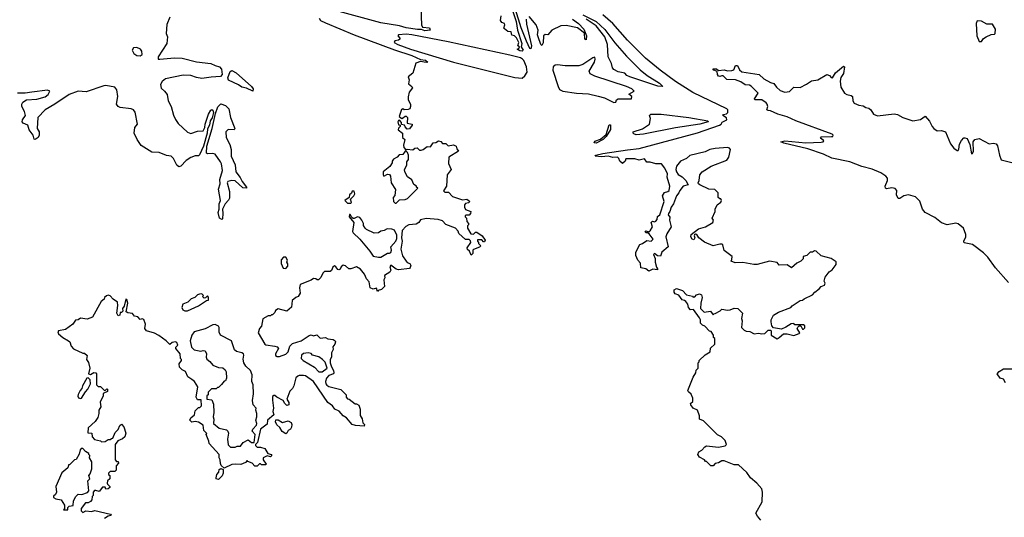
# Model space of a CAD drawing. Extents: x 2240384 to 2404287, y 351326 to 526670.
# Tile 121 of 256: x 2272724 to 2281643, y 432756 to 437261. Entities that reach past the tile are written whole.
import ezdxf

# ---------------------------------------------------------------- set-up
doc = ezdxf.new("R2010")
doc.units = 0

msp = doc.modelspace()

# ---------------------------------------------------------------- linework, layer by layer
at = {"layer": '0CON20XD'}
for points in [[(2276358.3, 437368.3), (2276362.5, 437215), (2276374.1, 437194.1), (2276436.1, 437186.1), (2276443.3, 437165), (2276395, 437160.9), (2276363.6, 437173.6), (2276326.8, 437173.2), (2276225, 437188.5), (2276165, 437204.4), (2275995, 437232.8), (2275584.7, 437345.3)], [(2274085, 437282.5), (2274056.4, 437216.4), (2274051.2, 437135), (2274063.8, 437105), (2274057.5, 437045), (2273977.5, 436925), (2273980, 436905), (2273995, 436902.9), (2274125.7, 436914.3), (2274195, 436912.9), (2274325, 436878.5), (2274455, 436865.6), (2274495, 436847.1), (2274533.2, 436833.2), (2274552.6, 436812.6), (2274559.4, 436765), (2274543.8, 436746.2), (2274458.1, 436741.9), (2274375, 436728.8), (2274325, 436736.9), (2274275, 436755.4), (2274205, 436757.3), (2274045, 436724.6), (2274015, 436702.7), (2274000.3, 436675), (2274005, 436641.4), (2274037.1, 436615), (2274061.5, 436585), (2274070.6, 436525), (2274095.6, 436475), (2274116.6, 436396.6), (2274135, 436356.2), (2274160.8, 436320.8), (2274245, 436241.4), (2274275, 436229.4), (2274335, 436251.8), (2274385.7, 436255), (2274402.5, 436285), (2274404.5, 436315.5), (2274433, 436407), (2274455, 436441.2), (2274465, 436446.7), (2274475, 436442.5), (2274480.7, 436419.3), (2274466.7, 436373.3), (2274449.2, 436345), (2274443.1, 436305), (2274426.9, 436273.1), (2274423.8, 436235), (2274389.5, 436115), (2274352.5, 436037.5), (2274345, 436029.4), (2274315, 436027.1), (2274275, 436013.5), (2274233.6, 435986.4), (2274185, 435934.3), (2274165, 435929.4), (2274147.8, 435945), (2274118.2, 436005), (2274097.1, 436025), (2274052.6, 436032.6), (2273988.6, 436058.6), (2273921.2, 436061.2), (2273825, 436123.3), (2273788, 436175), (2273762.5, 436235), (2273766.9, 436285), (2273792.7, 436315), (2273771.3, 436425), (2273755, 436445.4), (2273735, 436454.6), (2273635, 436466.7), (2273617.5, 436475), (2273602.5, 436495), (2273613.9, 436566.1), (2273605, 436626), (2273585, 436648.8), (2273505.9, 436664.1), (2273485, 436662.5), (2273325, 436608.5), (2273255, 436613.5), (2273171.2, 436585), (2273043.1, 436496.9), (2272955.6, 436445), (2272890, 436375), (2272884, 436275), (2272899.2, 436245), (2272900.8, 436215), (2272891.2, 436195), (2272865, 436177.5), (2272855, 436180), (2272845, 436216.7), (2272808.8, 436265), (2272796.7, 436305), (2272755, 436323.8), (2272746.2, 436335), (2272748.8, 436355), (2272776.2, 436395), (2272768.8, 436428.8), (2272743.8, 436475), (2272742.5, 436495), (2272753.3, 436515), (2272785, 436534), (2272878.6, 436541.4), (2272955, 436562.9), (2272982.2, 436585), (2272995.8, 436615), (2272975, 436624.4), (2272835, 436606.2), (2272775, 436594.6), (2272705, 436594.5)], [(2277275, 436976.2), (2277255, 436979.2), (2277230, 436995), (2277245, 437000), (2277250, 437015), (2277237.5, 437025), (2277244.2, 437055), (2277225.8, 437095.8), (2277206.7, 437115), (2277182.3, 437122.3), (2277175, 437150), (2277145, 437153.3), (2277115, 437177.5), (2277110, 437185), (2277120, 437215), (2277116.7, 437225), (2277092.5, 437235), (2277080, 437255), (2277086.7, 437295)], [(2277190.6, 437335), (2277220, 437245), (2277233.8, 437165), (2277272.5, 437045), (2277267.5, 437015), (2277283.8, 436985), (2277275, 436976.2)], [(2277311.2, 437265), (2277315, 437220), (2277360.8, 437025), (2277355, 436997.5), (2277345, 436998.8), (2277315, 437067.5), (2277267.6, 437187.6), (2277215, 437353.3)], [(2277731.2, 437265), (2277785, 437225.5), (2277833.5, 437175), (2277858.2, 437115), (2277855, 437077.5), (2277844.3, 437085), (2277840, 437140), (2277778.1, 437188.1), (2277675, 437207.1), (2277625, 437205.3), (2277544, 437165), (2277507, 437123), (2277485, 437127.5), (2277467.5, 437115), (2277465, 437050), (2277455, 437027.5), (2277444.2, 437035), (2277419.2, 437105), (2277415.8, 437125), (2277421.2, 437165), (2277402.5, 437215), (2277339.5, 437289.5)], [(2277825, 437305.5), (2277946.9, 437245), (2278025, 437172.2), (2278115, 437050.5), (2278220.2, 436930.2), (2278345, 436806.2), (2278407.1, 436757.1), (2278518.5, 436685), (2278548.8, 436655), (2278505, 436660.3), (2278250, 436745), (2278225, 436756.7), (2278205, 436776), (2278145, 436788.8), (2278105, 436810), (2278094.1, 436824.1), (2278083.3, 436865), (2278053.3, 436925), (2278050, 437035), (2278025.7, 437105.7), (2277946.6, 437206.6), (2277856.2, 437266.2)], [(2279175, 435090), (2279177, 435117), (2279105, 435172.5), (2279093.8, 435223.8), (2279085, 435230), (2279065, 435230), (2279005, 435212.5), (2278927, 435247), (2278877, 435287), (2278857.7, 435317.7), (2278845, 435320), (2278836.4, 435313.6), (2278833.3, 435305), (2278840, 435285), (2278831.7, 435268.3), (2278815, 435273.3), (2278802.5, 435295), (2278805, 435317.5), (2278872.5, 435367.5), (2278935, 435386), (2279003.3, 435425), (2279007.5, 435445), (2278997.5, 435465), (2279022.5, 435525), (2279023, 435547), (2279042.5, 435585), (2279075, 435610), (2279080, 435625), (2279075, 435640), (2279065, 435640), (2279051.7, 435651.7), (2279050, 435695), (2279020, 435725), (2278965, 435727.5), (2278885, 435766.7), (2278872.5, 435775), (2278870, 435785), (2278879.2, 435805), (2278883.9, 435855), (2278905, 435884.6), (2278986.9, 435935), (2279130.1, 435989.9), (2279147.5, 436015), (2279161.8, 436085), (2279155, 436097.1), (2279135, 436103.4), (2279025, 436096.2), (2278975, 436085.5), (2278933.8, 436065), (2278795, 436031.1), (2278765, 436005.8), (2278709.3, 435980.7), (2278672.5, 435935), (2278667.7, 435905), (2278672.4, 435882.4), (2278689.6, 435859.6), (2278725, 435837.9), (2278758.2, 435805), (2278780, 435765), (2278735, 435753.8), (2278703.3, 435715), (2278695, 435692.5), (2278674.1, 435665.9), (2278645, 435592.5), (2278626.2, 435565), (2278613.8, 435525), (2278600, 435505), (2278597.5, 435495), (2278612, 435472), (2278610.8, 435445), (2278625.8, 435385), (2278585, 435322.5), (2278576.7, 435295), (2278597.5, 435205), (2278542, 435155), (2278530, 435120), (2278502.7, 435122.7), (2278475, 435143.3), (2278466.7, 435135), (2278479.1, 435099.1), (2278480.6, 435065), (2278492, 435022), (2278502.5, 435005), (2278500, 434995), (2278458.3, 435001.7), (2278423.3, 434983.3), (2278397, 435007), (2278350, 435015), (2278346, 435056), (2278323.3, 435085), (2278303.8, 435125), (2278306.7, 435155), (2278340, 435225), (2278365.9, 435234.1), (2278405, 435261.2), (2278445, 435256.7), (2278462.5, 435275), (2278425, 435322.5), (2278411.7, 435331.7), (2278395, 435332.5), (2278390, 435345), (2278395, 435350), (2278425, 435340), (2278435, 435350), (2278457.5, 435385), (2278443.3, 435425), (2278455, 435436.7), (2278475, 435432.5), (2278485, 435437.5), (2278497, 435453), (2278501.7, 435478.3), (2278522.5, 435495), (2278563.3, 435615), (2278546.2, 435665), (2278565, 435696.7), (2278595.9, 435704.1), (2278606.1, 435713.9), (2278612.5, 435755), (2278590, 435835), (2278592.5, 435865), (2278568.3, 435918.3), (2278537, 435957), (2278485, 435957.5), (2278435, 435970), (2278405, 435970), (2278385, 436000), (2278335, 435990), (2278295, 436002.5), (2278215, 436000), (2278208.3, 435981.7), (2278185, 435960), (2278160.7, 435980.7), (2278152.5, 436005), (2278140, 436015), (2278097, 436013), (2278055, 436024.4), (2277995, 436019.4), (2277937.5, 436025), (2277942.5, 436035), (2278005, 436048.9), (2278228.6, 436081.4), (2278336.4, 436093.6), (2278863.6, 436236.3), (2279062.5, 436305), (2279077.5, 436315), (2279087, 436333), (2279130, 436355), (2279125, 436373.3), (2279093.3, 436395), (2279098.3, 436401.7), (2279125, 436408.8), (2279138.3, 436421.7), (2279138.8, 436445), (2279128.8, 436455), (2278821.3, 436601.3), (2278665, 436700.4), (2278525, 436804.2), (2278392.8, 436912.8), (2278230.7, 437075), (2278096.3, 437226.3), (2278005, 437304.1)], [(2275436.2, 437275), (2275449.2, 437255), (2275495, 437232.8), (2275752.4, 437122.4), (2276117.9, 436987.9), (2276275, 436936.3), (2276355, 436899.4), (2276400, 436895), (2276422.5, 436875), (2276405, 436872.5), (2276355, 436883.3), (2276312.3, 436867.7), (2276284.2, 436775.8), (2276242.5, 436745), (2276252.5, 436715), (2276245, 436680), (2276276.4, 436656.4), (2276282.5, 436645), (2276253.3, 436605), (2276243.6, 436563.6), (2276243.3, 436535), (2276263.8, 436495), (2276263.8, 436475), (2276257.5, 436455), (2276241.7, 436448.3), (2276206.4, 436446.4), (2276195, 436452.5), (2276183, 436447), (2276162.5, 436385), (2276185, 436367.5), (2276200, 436375), (2276215, 436387.5), (2276225, 436387.5), (2276237.5, 436375), (2276233.3, 436323.3), (2276280, 436315), (2276280, 436305), (2276256.4, 436273.6), (2276235, 436270), (2276215, 436290), (2276210, 436305), (2276181.7, 436311.7), (2276181.7, 436331.7), (2276165, 436350), (2276155, 436347.5), (2276150, 436335), (2276155, 436310), (2276170, 436305), (2276170, 436295), (2276155, 436280), (2276153.3, 436265), (2276192.5, 436235), (2276192.5, 436195), (2276212.5, 436175), (2276200, 436125), (2276203, 436103), (2276221.7, 436081.7), (2276235, 436087.5), (2276285, 436082.5), (2276303, 436097), (2276325, 436100), (2276345, 436080), (2276361.7, 436078.3), (2276380, 436085), (2276415, 436112.5), (2276445, 436110), (2276470, 436145), (2276495, 436150), (2276517, 436163), (2276538.3, 436158.3), (2276555, 436140), (2276585, 436140), (2276605, 436120), (2276655, 436127.5), (2276677, 436117), (2276683, 436093), (2276698.3, 436071.7), (2276610, 436015), (2276608.3, 435958.3), (2276633.3, 435905), (2276597.5, 435855), (2276590, 435755), (2276562.5, 435712.5), (2276575, 435700), (2276608.3, 435698.3), (2276645, 435660), (2276735, 435630), (2276775, 435637.5), (2276795, 435620), (2276797.5, 435612.5), (2276788.3, 435601.7), (2276763, 435597), (2276752.5, 435585), (2276752.5, 435565), (2276761.7, 435541.7), (2276810, 435525), (2276807.5, 435505), (2276795, 435490), (2276765, 435490), (2276760, 435485), (2276760, 435475), (2276770, 435465), (2276773, 435433), (2276790, 435415), (2276790, 435405), (2276780, 435395), (2276780, 435375), (2276811.7, 435321.7), (2276835, 435320), (2276853, 435337), (2276865, 435337.5), (2276912.5, 435305), (2276940, 435265), (2276935, 435250), (2276925, 435250), (2276909.3, 435269.3)], [(2281435, 437062.5), (2281455, 437090), (2281480, 437105), (2281525, 437127.5), (2281555, 437130), (2281560, 437135), (2281562.5, 437175), (2281535, 437220), (2281485, 437220), (2281435, 437246.7), (2281398.3, 437251.7), (2281388.8, 437225), (2281393.8, 437115), (2281413.6, 437063.6), (2281435, 437062.5)], [(2277275, 436731), (2277298.6, 436751.4), (2277319.7, 436785), (2277313.5, 436835), (2277290.4, 436890.4), (2277278.5, 436905), (2277259.1, 436915), (2277165, 436940.1), (2276605, 437059.5), (2276275, 437124.1), (2276225, 437128.7), (2276156.4, 437123.6), (2276150, 437115), (2276166.7, 437095), (2276167.5, 437085), (2276154.1, 437075.9), (2276121.3, 437068.7), (2276117.5, 437055), (2276150.8, 437035), (2276263.4, 436993.4), (2276655, 436876.5), (2277208.5, 436738.5), (2277275, 436731)], [(2273815, 436934.2), (2273833, 436947), (2273830, 436975), (2273820, 436995), (2273785, 437010), (2273754.5, 437005.5), (2273744.5, 436985), (2273756.7, 436955), (2273785, 436936.7), (2273815, 436934.2)], [(2278105, 436511.9), (2278125, 436513.3), (2278131.4, 436535), (2278146.1, 436543.9), (2278266.7, 436545), (2278270, 436565), (2278243, 436587), (2278290, 436615), (2278268, 436635), (2278220.8, 436655), (2277935, 436748.4), (2277890.2, 436770.2), (2277883.4, 436795), (2277930, 436875), (2277938.2, 436905), (2277935, 436921.2), (2277915, 436915.7), (2277824.8, 436855.2), (2277787.9, 436842.1), (2277665, 436842.4), (2277595, 436851.5), (2277575, 436848.5), (2277556.3, 436833.7), (2277554.2, 436805), (2277601.8, 436655), (2277615, 436629.7), (2277645, 436613), (2277766.5, 436596.5), (2277875, 436588.4), (2277965, 436570), (2278022.3, 436552.3), (2278105, 436511.9)], [(2281681.7, 434881.7), (2281563.3, 435015), (2281495, 435112.5), (2281455, 435150), (2281353.3, 435225), (2281280.7, 435240.7), (2281277.5, 435255), (2281294.4, 435295), (2281295.5, 435315), (2281272.7, 435375), (2281225, 435412.4), (2281205, 435420.4), (2281125.8, 435404.2), (2281075, 435420.8), (2281015, 435468.8), (2280925.6, 435515), (2280900.8, 435545), (2280876.7, 435616.7), (2280837.8, 435657.8), (2280775, 435676.9), (2280733.8, 435665), (2280695, 435642.5), (2280682.6, 435642.6), (2280665.7, 435675), (2280668.1, 435715), (2280655, 435734), (2280625, 435739.4), (2280575, 435730), (2280565.7, 435735.7), (2280562.5, 435755), (2280585.5, 435805), (2280583.6, 435825), (2280568.9, 435845), (2280525, 435875.7), (2280445, 435907.3), (2280350.8, 435930.8), (2280244, 435975), (2280081.3, 436008.7), (2280004.4, 436045), (2279862.9, 436092.9), (2279645, 436142.1), (2279617.5, 436155), (2279655, 436163.3), (2279845, 436147.1), (2279985, 436150.8), (2280002.5, 436155), (2280006.7, 436165), (2279982.5, 436185), (2279977.5, 436195), (2279985, 436200), (2280077.7, 436202.3), (2280090, 436205), (2280093.3, 436215), (2280083.3, 436225), (2279755.8, 436345.8), (2279675, 436381.5), (2279591.2, 436405), (2279525.8, 436435.8), (2279505, 436438), (2279492.5, 436445), (2279499.5, 436475), (2279495.5, 436495), (2279485, 436509.5), (2279446.9, 436536.9), (2279383.3, 436535), (2279380.8, 436545), (2279412.5, 436595), (2279350.6, 436660.6), (2279335, 436668.9), (2279295, 436670.5), (2279255, 436697.8), (2279207, 436717), (2279129.8, 436719.8), (2279095, 436751.2), (2279085, 436753.8), (2279065, 436746.2), (2279055, 436750), (2279045.8, 436765), (2279042.5, 436792.5), (2279012.5, 436805), (2279003, 436817), (2279036.4, 436816.4), (2279055, 436800), (2279105, 436807.3), (2279135, 436798.9), (2279175, 436799.5), (2279193.4, 436806.6), (2279208.8, 436845), (2279225, 436845.6), (2279245.6, 436805.6), (2279265, 436787.5), (2279422.5, 436765), (2279465, 436724.3), (2279525, 436692.2), (2279555, 436684), (2279579.8, 436649.8), (2279611.2, 436621.2), (2279655, 436605.4), (2279698.6, 436611.4), (2279735, 436650.8), (2279795, 436648.1), (2279852.3, 436677.7), (2279895, 436707.5), (2279955, 436715.8), (2280033.9, 436766.1), (2280060, 436755), (2280075, 436737.5), (2280085.9, 436734.1), (2280115, 436780), (2280185, 436840), (2280196.2, 436835), (2280186.7, 436775), (2280161.5, 436738.5), (2280154.6, 436705.4), (2280161.6, 436651.6), (2280195.3, 436595.3), (2280215, 436582.5), (2280255, 436575.5), (2280266.8, 436566.8), (2280270.6, 436525), (2280283.8, 436505), (2280325, 436486.9), (2280365, 436482.5), (2280387.3, 436467.3), (2280415, 436460), (2280433.7, 436443.7), (2280456.5, 436406.5), (2280495, 436389.1), (2280645, 436409.5), (2280675, 436401.9), (2280723.8, 436375), (2280815.5, 436344.5), (2280885, 436358.8), (2280926.2, 436386.2), (2280965, 436343.8), (2280988.6, 436295), (2281005.5, 436275.5), (2281035, 436255.7), (2281075, 436258), (2281110, 436245), (2281156.8, 436136.8), (2281185, 436098.8), (2281215, 436077.5), (2281225, 436078), (2281230.9, 436089.1), (2281237.1, 436135), (2281255, 436168), (2281275, 436190), (2281285, 436192.5), (2281305, 436186.7), (2281330.3, 436130.3), (2281345, 436047.5), (2281355, 436050), (2281365, 436070), (2281360, 436155), (2281375, 436176.7), (2281415, 436184), (2281505, 436135.7), (2281545, 436142.9), (2281568.6, 436138.6), (2281580, 436120), (2281599.2, 436035), (2281615, 435993.3), (2281724.3, 435964.3)], [(2274835, 436614), (2274779.7, 436639.7), (2274735, 436651.5), (2274705, 436671.5), (2274615, 436712.5), (2274608.9, 436735), (2274629.4, 436790.6), (2274645, 436799.5), (2274685, 436780.9), (2274825, 436656.5), (2274838.8, 436635), (2274835, 436614)], [(2274555, 435451.4), (2274533.9, 435465), (2274523.1, 435515), (2274531.9, 435545), (2274530, 435595), (2274542.5, 435625), (2274526, 435726), (2274540.9, 435775), (2274536.3, 435815), (2274562.7, 435895), (2274552.3, 435955), (2274543.9, 435975), (2274493.4, 436043.4), (2274475, 436050.9), (2274425.6, 436045.6), (2274415, 436052), (2274419.1, 436115), (2274466.7, 436275), (2274496.9, 436413.1), (2274518.2, 436471.8), (2274545, 436498.1), (2274588, 436485), (2274617.8, 436455), (2274634.6, 436374.6), (2274673.8, 436276.2), (2274665.8, 436264.2), (2274612.6, 436267.4), (2274591.4, 436245), (2274593.3, 436195), (2274628.8, 436131.2), (2274641.1, 436085), (2274641.1, 436025), (2274677.5, 435947.5), (2274682.2, 435885), (2274721.9, 435831.9), (2274737.9, 435795), (2274778.6, 435745), (2274780, 435735), (2274745, 435739.2), (2274675, 435801.8), (2274645, 435805.6), (2274608.8, 435795), (2274604.3, 435785), (2274625.5, 435704.5), (2274624.2, 435645), (2274615, 435626.2), (2274585.4, 435594.6), (2274562.5, 435545), (2274565.3, 435505), (2274560.6, 435459.4), (2274555, 435451.4)], [(2278308, 436218), (2278287, 436227), (2278280, 436235), (2278282.5, 436245), (2278365.6, 436274.4), (2278427.5, 436315), (2278436.7, 436365), (2278430, 436395), (2278440, 436405), (2278535, 436406.8), (2278785, 436377), (2278958.8, 436345), (2278960, 436335), (2278886.2, 436313.8), (2278665, 436280.5), (2278375, 436223.8), (2278308, 436218)], [(2277945, 436142.9), (2277927.5, 436145), (2277935, 436160), (2277985, 436180), (2278037.5, 436222.5), (2278065, 436310), (2278075, 436310), (2278075, 436267.5), (2278035, 436204), (2278008, 436175), (2277945, 436142.9)], [(2276135, 435600), (2276165, 435630), (2276215, 435632.5), (2276238.3, 435641.7), (2276330, 435735), (2276320, 435745), (2276320, 435755), (2276295, 435770), (2276275, 435810), (2276237, 435837), (2276213.3, 435885), (2276210, 435905), (2276230, 435945), (2276230, 435975), (2276247.5, 435995), (2276247.5, 436035), (2276238.3, 436058.3), (2276225, 436070), (2276215, 436070), (2276195, 436040), (2276163, 436037), (2276143, 436017), (2276111.2, 435998.8), (2276098.3, 435981.7), (2276097.5, 435965), (2276078.3, 435931.7), (2276017.5, 435885), (2276017, 435857), (2276023.9, 435843.9), (2276055, 435862.5), (2276075, 435860), (2276082.5, 435845), (2276090, 435785), (2276127.5, 435725), (2276121.7, 435668.3), (2276108.3, 435651.7), (2276110, 435615), (2276125, 435600), (2276135, 435600)], [(2275725, 435600), (2275730, 435605), (2275720, 435635), (2275750, 435665), (2275760, 435685), (2275755, 435710), (2275735, 435710), (2275728.3, 435691.7), (2275712.5, 435675), (2275708.3, 435651.7), (2275670, 435625), (2275695, 435600), (2275725, 435600)], [(2275975, 435110), (2275995, 435112.5), (2276055, 435147.5), (2276075, 435147.5), (2276086.1, 435153.9), (2276091.2, 435175), (2276087.5, 435205), (2276130, 435255), (2276139.3, 435280.7), (2276139.3, 435309.3), (2276120, 435355), (2276095.9, 435365.9), (2276051.7, 435368.3), (2276025, 435352.5), (2275995, 435346.7), (2275975, 435332.5), (2275935, 435327.5), (2275865, 435362.5), (2275853.6, 435373.6), (2275838.3, 435398.3), (2275837.5, 435415), (2275822.5, 435445), (2275805, 435470), (2275785, 435477.5), (2275755, 435460), (2275745, 435460), (2275731.7, 435471.7), (2275718.3, 435498.3), (2275711.7, 435498.3), (2275710, 435475), (2275750, 435425), (2275740, 435345), (2275745, 435330), (2275803.9, 435273.9), (2275896.4, 435166.4), (2275925, 435120), (2275975, 435110)], [(2276909.3, 435269.3), (2276871.7, 435268.3), (2276870, 435255), (2276880, 435245), (2276880, 435235), (2276900, 435215), (2276888.3, 435201.7), (2276835, 435180), (2276830, 435175), (2276830, 435145), (2276815, 435130), (2276800, 435165), (2276781.7, 435181.7), (2276777.5, 435195), (2276810, 435245), (2276808.3, 435258.3), (2276795, 435270), (2276761.7, 435271.7), (2276702.5, 435325), (2276697, 435347), (2276673, 435373), (2276585, 435407.5), (2276555, 435440), (2276515, 435452.5), (2276405, 435460), (2276355, 435450), (2276340, 435425), (2276315, 435410), (2276250, 435405), (2276220.7, 435389.3), (2276188.3, 435351.7), (2276182.5, 435285), (2276190, 435255), (2276176.7, 435185), (2276193, 435123), (2276223.6, 435073.6), (2276235, 435062.5), (2276256.7, 435055), (2276266.7, 435035), (2276261.7, 435018.3), (2276255, 435010), (2276155, 434997.5), (2276135, 435003.3), (2276085, 435037.5), (2276077.5, 435025), (2276086.7, 434993.3), (2276077.5, 434975), (2276030, 434945), (2276032.5, 434925), (2276022.5, 434905), (2276030, 434845), (2276000.7, 434819.3), (2275971.7, 434808.3), (2275965, 434800), (2275955, 434830), (2275925, 434820), (2275897.5, 434835), (2275888.3, 434888.3), (2275866.4, 434916.4), (2275847.3, 434957.3), (2275811.7, 435001.7), (2275775, 435023.3), (2275725, 435006.7), (2275707, 435007), (2275675, 435032.5), (2275655, 435040), (2275637.5, 435025), (2275626.4, 435003.6), (2275615, 434997.5), (2275605, 435000), (2275587.5, 435025), (2275575, 435032.5), (2275559.3, 435020.7), (2275550, 434990), (2275535, 434982.5), (2275485, 434980), (2275471.2, 434965), (2275453, 434927), (2275430, 434905), (2275420, 434905), (2275406.4, 434916.4), (2275385, 434917.5), (2275365, 434903.3), (2275266, 434864), (2275260, 434835), (2275266.2, 434785), (2275247.5, 434755), (2275225, 434746.7), (2275191.7, 434718.3), (2275185, 434660), (2275145, 434623.3), (2275065, 434642.5), (2275041.7, 434628.3), (2275035, 434610), (2275015, 434590), (2275005, 434590), (2274995, 434580), (2274975, 434580), (2274927, 434553), (2274913.3, 434485), (2274896.7, 434465), (2274883.8, 434425), (2274945, 434322.5), (2274955, 434316.7), (2275036.4, 434306.4), (2275055, 434300), (2275070, 434285), (2275040, 434235), (2275041.7, 434221.7), (2275055, 434212.5), (2275077, 434213), (2275135, 434233.3), (2275156.7, 434255), (2275172.5, 434305), (2275195, 434330), (2275272.5, 434355), (2275345, 434403.3), (2275365, 434407.5), (2275385, 434400), (2275415, 434407.5), (2275445, 434378), (2275493, 434383), (2275515, 434372.5), (2275565, 434366.7), (2275582.5, 434355), (2275586.2, 434345), (2275580, 434325), (2275560.7, 434299.3), (2275563.3, 434275), (2275547.5, 434245), (2275547.5, 434205), (2275536.7, 434185), (2275536.7, 434155), (2275547.5, 434117.5), (2275566.4, 434086.4), (2275570, 434065), (2275566, 434054), (2275525, 434038.8), (2275504.2, 434015.8), (2275494.2, 433985.8), (2275496, 433965), (2275505, 433952), (2275525, 433941.2), (2275633.6, 433913.6), (2275680, 433865), (2275680, 433845), (2275695, 433830), (2275710, 433825), (2275763, 433783), (2275775, 433782.5), (2275795, 433770), (2275807.5, 433735), (2275808.3, 433678.3), (2275826.4, 433646.4), (2275831.2, 433611.2), (2275846.7, 433595), (2275845, 433580), (2275765, 433586.2), (2275735, 433596.7), (2275685, 433656.7), (2275655, 433676.2), (2275616.8, 433716.8), (2275580, 433735), (2275556.2, 433765), (2275515.6, 433795.6), (2275385, 433986.7), (2275313.6, 434036.4), (2275295, 434041.2), (2275255, 434038.8), (2275242.5, 434035), (2275225, 434017.5), (2275207.5, 433945), (2275196.4, 433923.6), (2275171.7, 433898.3), (2275142.5, 433825), (2275162.5, 433795), (2275162.5, 433775), (2275145, 433767.5), (2275126.7, 433786.7), (2275110, 433815), (2275053, 433843), (2275035, 433860), (2275025, 433860), (2275015, 433850), (2275013, 433817), (2275023.3, 433745), (2275016.7, 433715), (2275027.5, 433685), (2274970, 433635), (2274965, 433600), (2274906.7, 433555), (2274877, 433433), (2274860, 433415), (2274860, 433405), (2274875, 433390), (2274905, 433392.5), (2274945, 433380), (2274973.3, 433333.3), (2275006.2, 433325), (2275005.9, 433314.1), (2274995.9, 433304.1), (2274965, 433312.5), (2274930, 433295), (2274930, 433275), (2274957, 433237), (2274955, 433230), (2274915, 433230), (2274905, 433240), (2274895, 433240), (2274875, 433220), (2274855, 433220), (2274830, 433245), (2274791.7, 433261.7), (2274785, 433270), (2274768.3, 433251.7), (2274727, 433233), (2274675, 433237.5), (2274645, 433233.3), (2274575, 433200), (2274550, 433225), (2274543, 433243), (2274540, 433275), (2274530, 433295), (2274530, 433325), (2274440, 433425), (2274437.5, 433445), (2274412.5, 433505), (2274420, 433515), (2274393, 433543), (2274385, 433590), (2274345, 433617.5), (2274315, 433622.5), (2274285, 433616.2), (2274266.2, 433635), (2274274.1, 433655.9), (2274307, 433683), (2274315, 433720), (2274345, 433750), (2274355, 433750), (2274370, 433765), (2274368.3, 433818.3), (2274335, 433820), (2274323.6, 433843.6), (2274337, 433937), (2274307.5, 433985), (2274285, 434002.5), (2274247, 434027), (2274226.4, 434076.4), (2274195, 434092.5), (2274172.5, 434115), (2274170, 434145), (2274190, 434175), (2274190, 434185), (2274180, 434195), (2274176.7, 434236.7), (2274140, 434285), (2274140, 434295), (2274156.2, 434315), (2274147.3, 434337.3), (2274135, 434343.3), (2274105, 434340), (2274085, 434320), (2274052.5, 434355), (2273985, 434402.5), (2273945, 434422.5), (2273874.1, 434444.1), (2273856.7, 434465), (2273863.9, 434506.1), (2273847.7, 434547.7), (2273835, 434553.3), (2273815, 434547.5), (2273795, 434570), (2273765, 434576.7), (2273745, 434602.5), (2273705, 434606.7), (2273687.5, 434617.5), (2273703.8, 434695), (2273695, 434727.5), (2273685, 434730), (2273671.7, 434668.3), (2273656.7, 434645), (2273657.5, 434622.5), (2273645, 434610), (2273635, 434610), (2273630, 434585), (2273615, 434580), (2273603.3, 434605), (2273612.5, 434675), (2273610, 434705), (2273570.7, 434730.7), (2273545, 434760), (2273525, 434766.2), (2273509.3, 434760.7), (2273492.5, 434745), (2273489.3, 434730.7), (2273461.7, 434708.3), (2273385, 434567.5), (2273335, 434550), (2273275, 434557.5), (2273255, 434543.3), (2273228.3, 434541.7), (2273206.4, 434503.6), (2273140, 434455), (2273075, 434443.3), (2273068.8, 434435), (2273075.7, 434415.7), (2273115, 434384), (2273167.5, 434355), (2273177.5, 434345), (2273190, 434305), (2273210.7, 434280.7), (2273295, 434242.5), (2273311.7, 434241.7), (2273335, 434220), (2273330, 434185), (2273347, 434157), (2273360, 434105), (2273347.5, 434055), (2273365, 434047.5), (2273395, 434067.5), (2273413, 434063), (2273420, 434055), (2273420, 433955), (2273435, 433940), (2273455, 433940), (2273495, 433900), (2273515, 433920), (2273520, 433915), (2273520, 433895), (2273481.7, 433878.3), (2273480, 433855), (2273453, 433797), (2273460, 433755), (2273442.5, 433725), (2273442.5, 433695), (2273431.7, 433658.3), (2273406.4, 433623.6), (2273343, 433567), (2273341.7, 433521.7), (2273378.3, 433518.3), (2273380, 433485), (2273401.7, 433461.7), (2273457, 433447), (2273465, 433440), (2273497, 433443), (2273525, 433460), (2273545, 433460), (2273555, 433470), (2273568.3, 433471.7), (2273590, 433525), (2273615, 433550), (2273631.7, 433588.3), (2273645, 433600), (2273666.7, 433575), (2273686.4, 433516.4), (2273675.9, 433484.1), (2273655, 433467.5), (2273611.7, 433448.3), (2273590, 433415), (2273590, 433275), (2273601.7, 433261.7), (2273615, 433260), (2273620, 433245), (2273598.3, 433221.7), (2273598.3, 433181.7), (2273585, 433170), (2273545, 433170), (2273530, 433155), (2273530, 433145), (2273540, 433135), (2273540, 433105), (2273520, 433085), (2273517.5, 433065), (2273520, 433055), (2273540, 433035), (2273540, 433025), (2273525, 433012.5), (2273505, 433010), (2273498.3, 433028.3), (2273475, 433027.5), (2273445, 432990), (2273415, 433000), (2273401.7, 432998.3), (2273390, 432985), (2273390, 432955), (2273380, 432945), (2273377, 432913), (2273365, 432900), (2273345, 432887.5), (2273321.7, 432888.3), (2273282.5, 432835), (2273280, 432815), (2273295, 432800), (2273323.8, 432816.2), (2273375, 432809.4), (2273405, 432817.5), (2273546.2, 432785), (2273552.5, 432775), (2273548.8, 432771.2), (2273525, 432766.2), (2273492.5, 432745)], [(2279438.3, 432731.7), (2279405.9, 432765.9), (2279393.3, 432795), (2279450, 432895), (2279453.8, 432985), (2279446.2, 433015), (2279402.5, 433065), (2279345, 433112.5), (2279311.7, 433161.7), (2279235, 433230), (2279195, 433230), (2279105, 433267.5), (2279085, 433267.5), (2279055, 433250), (2279025, 433242.5), (2279005, 433222.5), (2278985, 433222.5), (2278945, 433260), (2278935, 433260), (2278926.4, 433276.4), (2278881.4, 433301.4), (2278866.9, 433325), (2278875, 433349.2), (2278902.5, 433365), (2278930, 433395), (2278945, 433402.5), (2279055, 433390), (2279115, 433402.5), (2279127.5, 433415), (2279115, 433450), (2279082.5, 433485), (2279043.9, 433503.9), (2278918.3, 433628.3), (2278882.5, 433645), (2278882.5, 433675), (2278862.5, 433725), (2278824.2, 433744.2), (2278802.5, 433775), (2278800, 433785), (2278820, 433805), (2278820, 433835), (2278805, 433870), (2278781.7, 433891.7), (2278777.5, 433905), (2278823.3, 434025), (2278847.5, 434065), (2278853, 434087), (2278870, 434105), (2278870, 434155), (2278880, 434165), (2278880, 434175), (2278933.6, 434226.4), (2278980, 434255), (2278981.7, 434288.3), (2279020, 434325), (2279020, 434375), (2279010, 434385), (2279007.5, 434405), (2278988.3, 434438.3), (2278971.7, 434441.7), (2278930, 434485), (2278910, 434495), (2278890, 434515), (2278890, 434545), (2278881.7, 434561.7), (2278828.3, 434638.3), (2278800, 434635), (2278782.5, 434655), (2278777, 434687), (2278758.3, 434708.3), (2278745, 434720), (2278723.6, 434723.6), (2278696.1, 434766.1), (2278660.7, 434780.7), (2278652.5, 434795), (2278652.5, 434815), (2278675, 434826.7), (2278728.3, 434808.3), (2278765, 434770), (2278817, 434757), (2278825, 434750), (2278838.3, 434751.7), (2278855, 434770), (2278880.7, 434779.3), (2278899.5, 434769.5), (2278906.7, 434745), (2278892.5, 434695), (2278890, 434645), (2278923, 434613), (2278981.7, 434621.7), (2279005, 434590), (2279011.7, 434598.3), (2279025, 434600), (2279070, 434625), (2279085, 434640), (2279135, 434632.5), (2279160, 434635), (2279195, 434648.8), (2279230, 434645), (2279270, 434605), (2279262.5, 434555), (2279267.5, 434535), (2279263, 434473), (2279285, 434450), (2279305, 434440), (2279337, 434437), (2279378.3, 434418.3), (2279415, 434422.5), (2279445, 434417.5), (2279475, 434420), (2279505, 434450), (2279525, 434450), (2279530, 434445), (2279530, 434405), (2279585, 434373.3), (2279605, 434382.5), (2279643.6, 434416.4), (2279675, 434417.5), (2279735, 434402.5), (2279785, 434420), (2279790, 434425), (2279767.5, 434465), (2279771.7, 434478.3), (2279785, 434490), (2279798.3, 434488.3), (2279815, 434460), (2279825, 434460), (2279835, 434470), (2279835, 434490), (2279825, 434497.5), (2279745, 434500), (2279735, 434510), (2279713, 434507), (2279665, 434476.2), (2279625, 434458.8), (2279551.7, 434471.7), (2279538.3, 434488.3), (2279530, 434525), (2279532.5, 434545), (2279553.6, 434586.4), (2279596.4, 434613.6), (2279710, 434655), (2279720.7, 434669.3), (2279795, 434720), (2279815, 434722.5), (2279830, 434735), (2279905, 434770), (2279927.5, 434795), (2279967, 434823), (2279985, 434846.7), (2280015, 434857.5), (2280020, 434875), (2280012.5, 434895), (2280021.4, 434928.6), (2280055, 434977.5), (2280085, 434997.5), (2280120, 435045), (2280119.3, 435069.3), (2280075, 435100), (2279983, 435123), (2279937.5, 435165), (2279925, 435167.5), (2279905, 435157.5), (2279885, 435156.7), (2279854, 435126), (2279821.7, 435118.3), (2279820, 435095), (2279800, 435075), (2279765, 435056.2), (2279715, 435013.3), (2279675, 435041.2), (2279605, 435040), (2279585, 435062.5), (2279515, 435076.2), (2279405, 435043.8), (2279375, 435043.8), (2279275, 435062.5), (2279205, 435060), (2279170, 435075), (2279175, 435090)], [(2275135, 435010), (2275151.7, 435028.3), (2275151.7, 435051.7), (2275142.5, 435065), (2275150, 435085), (2275135, 435110), (2275115, 435110), (2275093, 435087), (2275092.5, 435055), (2275111.7, 435011.7), (2275135, 435010)], [(2274245, 434624), (2274345, 434670), (2274415, 434720), (2274435, 434722.5), (2274435, 434750), (2274425, 434760), (2274408.3, 434741.7), (2274395, 434740), (2274380, 434755), (2274390, 434765), (2274375, 434780), (2274352.5, 434777.5), (2274335, 434770), (2274310, 434745), (2274276.4, 434733.6), (2274246.1, 434703.9), (2274203, 434687), (2274192.5, 434655), (2274202.5, 434635), (2274220, 434625), (2274245, 434624)], [(2274635, 433390), (2274675, 433392.5), (2274695, 433400), (2274725, 433400), (2274747, 433433), (2274795, 433457.5), (2274825, 433433.3), (2274847.5, 433432.5), (2274858, 433505), (2274830, 433535), (2274837, 433553), (2274869.7, 433590.3), (2274872, 433605), (2274863.8, 433635), (2274872.5, 433665), (2274872.5, 433695), (2274862.5, 433725), (2274867.5, 433745), (2274840, 433775), (2274834, 433814), (2274842, 433875), (2274838, 433955), (2274826.2, 433985), (2274830, 434045), (2274816, 434085), (2274773.3, 434125), (2274754.3, 434154.3), (2274747.7, 434187.7), (2274753.8, 434225), (2274750, 434235), (2274735, 434246), (2274688.3, 434258.3), (2274670.8, 434270.8), (2274642.5, 434355), (2274544.1, 434404.1), (2274531.7, 434431.7), (2274532.5, 434475), (2274525, 434487.5), (2274495, 434502.5), (2274475, 434500), (2274405, 434463.8), (2274303.9, 434436.1), (2274283.3, 434405), (2274268.8, 434355), (2274280, 434295), (2274305, 434272.5), (2274365, 434260), (2274385, 434267.5), (2274405, 434262.5), (2274417.5, 434235), (2274412.5, 434205), (2274418.3, 434188.3), (2274446.7, 434166.7), (2274473, 434133), (2274523.6, 434113.6), (2274565, 434110), (2274585, 434092.5), (2274593, 434073), (2274597.5, 434015), (2274588.3, 433991.7), (2274575, 433990), (2274553, 433957), (2274525, 433930), (2274515, 433930), (2274505, 433920), (2274461.7, 433918.3), (2274431.7, 433888.3), (2274430, 433865), (2274420, 433855), (2274420, 433825), (2274465, 433820), (2274479.3, 433779.3), (2274483.8, 433705), (2274477.5, 433665), (2274482.5, 433645), (2274480, 433605), (2274531.7, 433561.7), (2274597, 433547), (2274610, 433535), (2274616.7, 433516.7), (2274607.5, 433465), (2274613, 433413), (2274635, 433390)], [(2275465, 434073.3), (2275510, 434105), (2275490.7, 434160.7), (2275467.5, 434185), (2275435, 434210), (2275375, 434222.5), (2275365, 434240), (2275336.4, 434246.4), (2275295, 434240), (2275276.7, 434225), (2275274, 434195), (2275293.3, 434175), (2275395, 434116.7), (2275435, 434073.3), (2275465, 434073.3)], [(2281654.6, 433974.6), (2281635, 434008), (2281605, 434016.2), (2281578, 434055), (2281595, 434076), (2281635, 434099.2), (2281718.3, 434101.7)], [(2273275, 433831.2), (2273285, 433833.8), (2273319.3, 433890.7), (2273342.5, 433915), (2273367, 433963), (2273361.7, 434001.7), (2273345, 434020), (2273332.5, 434015), (2273294.1, 433945.9), (2273288.3, 433921.7), (2273272.5, 433905), (2273253, 433867), (2273251.7, 433851.7), (2273258.3, 433838.3), (2273275, 433831.2)], [(2275135, 433511.2), (2275102.3, 433532.3), (2275079.3, 433569.3), (2275053.9, 433593.9), (2275040.7, 433620.7), (2275045, 433637.5), (2275065, 433637.5), (2275105, 433613.3), (2275155, 433630), (2275182.5, 433615), (2275190, 433595), (2275187, 433573), (2275176.4, 433553.6), (2275157, 433543), (2275145, 433517.5), (2275135, 433511.2)], [(2273155, 432822.5), (2273160, 432825), (2273160, 432845), (2273171.7, 432858.3), (2273208.3, 432861.7), (2273212.5, 432905), (2273233.3, 432945), (2273252.5, 432965), (2273287, 432963), (2273338.3, 432981.7), (2273350, 432995), (2273342.5, 433087.5), (2273360, 433105), (2273350, 433135), (2273361.7, 433148.3), (2273377.5, 433195), (2273377.5, 433257.5), (2273357.5, 433295), (2273360, 433315), (2273350, 433325), (2273350, 433335), (2273320.7, 433350.7), (2273295, 433380), (2273281.7, 433378.3), (2273273, 433367), (2273261.7, 433328.3), (2273235, 433280), (2273220, 433275), (2273175, 433230), (2273165, 433230), (2273160, 433205), (2273105, 433160), (2273052.5, 433035), (2273057.5, 432985), (2273048.3, 432961.7), (2273031.7, 432948.3), (2273030, 432935), (2273053, 432923), (2273100, 432915), (2273130, 432865), (2273130, 432835), (2273120, 432825), (2273155, 432822.5)], [(2274525, 433097.5), (2274503.6, 433103.6), (2274502.5, 433115), (2274510, 433145), (2274527.5, 433165), (2274531.7, 433188.3), (2274547.5, 433197.5), (2274567.5, 433187.5), (2274566.2, 433155), (2274557.3, 433132.7), (2274525, 433097.5)]]:
    msp.add_lwpolyline(points, dxfattribs=at)

doc.saveas('drawing.dxf')
